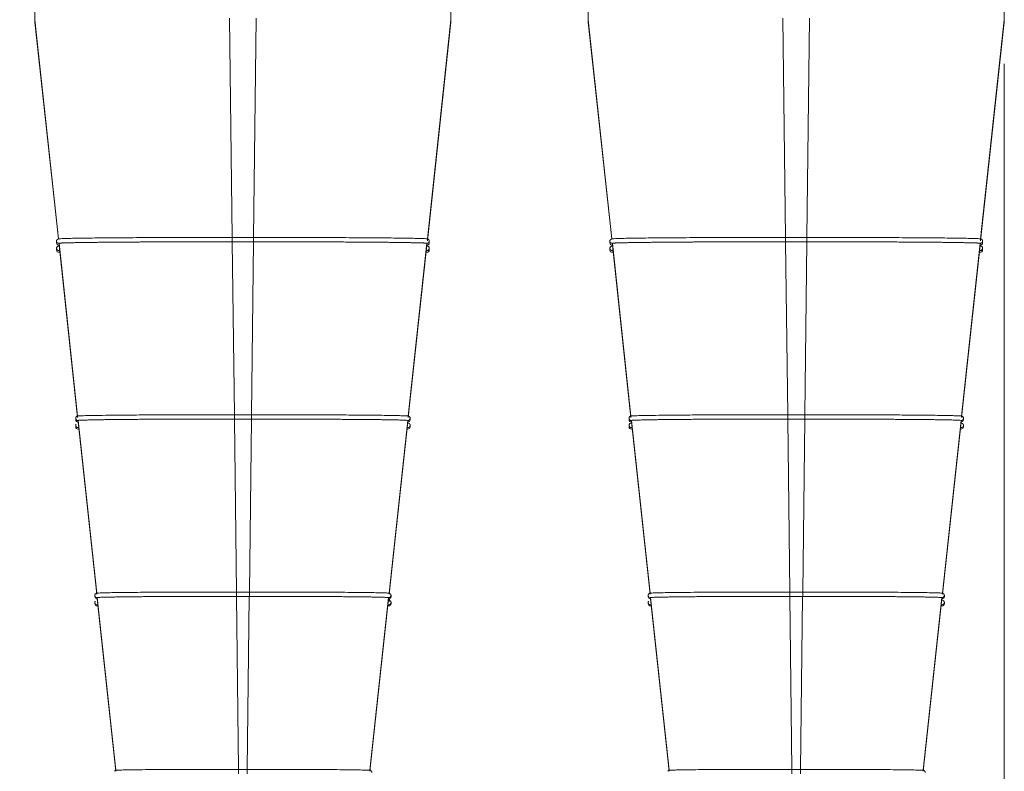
# Model space of a CAD drawing. Header units: millimetres. Extents: x 0 to 2100, y 0 to 1485.
# Tile 22 of 68: x 501 to 613, y 683 to 768. Entities that reach past the tile are written whole.
import ezdxf

# ---------------------------------------------------------------- set-up
doc = ezdxf.new("R2010")
doc.units = ezdxf.units.MM
doc.header["$LTSCALE"] = 5
doc.styles.add('SLDTEXTSTYLE1', font='TXT', dxfattribs={"width": 0.75})
doc.dimstyles.new('SLDDIMSTYLE0', dxfattribs={"dimtxt": 12.5, "dimasz": 15, "dimexe": 0, "dimexo": 0.0625, "dimgap": 3.125, "dimtad": 1, "dimdec": 0, "dimrnd": 1e-09, "dimzin": 12, "dimdsep": 46, "dimtxsty": 'SLDTEXTSTYLE1', "dimblk1": 'CLOSED', "dimblk2": 'CLOSED', "dimsah": 1, "dimcen": 0.09, "dimadec": 0, "dimazin": 3, "dimtfac": 1, "dimtofl": 0, "dimtmove": 0, "dimatfit": 3, "dimldrblk": 'CLOSED', "dimfxl": 1, "dimfrac": 2, "dimtolj": 1, "dimtzin": 12, "dimarcsym": 0})

# ---------------------------------------------------------------- blocks, each defined once
blk = doc.blocks.new('_CLOSED')
at = {"color": 0, "linetype": 'ByBlock', "lineweight": -2}
for p, q in [((-1, 0.166667), (0, 0)), ((-1, 0.166667), (-1, -0.166667)), ((0, 0), (-1, -0.166667)), ((0, 0), (-1, 0))]:
    blk.add_line(p, q, dxfattribs=at)
blk = doc.blocks.new('_D')
at = {"color": 7, "linetype": 'Continuous', "lineweight": 0}
for p, q in [((440.7, 763.04), (440.7, 595.02)), ((612.7, 763.04), (612.7, 595.02)), ((440.7, 600.02), (612.7, 600.02))]:
    blk.add_line(p, q, dxfattribs=at)
at = {"color": 7, "linetype": 'Continuous', "lineweight": 0, "xscale": 15, "yscale": 15, "rotation": 180}
blk.add_blockref('_CLOSED', (440.7, 600.02, -131.25), dxfattribs=at)
at = {"color": 7, "linetype": 'Continuous', "lineweight": 0, "xscale": 15, "yscale": 15}
blk.add_blockref('_CLOSED', (612.7, 600.02, -131.25), dxfattribs=at)
at = {"color": 7, "linetype": 'Continuous', "lineweight": 0, "insert": (512.85, 616.14), "char_height": 12.5, "attachment_point": 1, "style": 'SLDTEXTSTYLE1'}
blk.add_mtext('172', dxfattribs=at)

msp = doc.modelspace()

# ---------------------------------------------------------------- linework, layer by layer
at = {"color": 7, "linetype": 'Continuous', "lineweight": 15}
for p, q in [((503.2, 886.54), (503.2, 768.04)), ((550.2, 886.54), (550.2, 768.04)), ((565.7, 886.54), (565.7, 768.04)), ((612.7, 886.54), (612.7, 768.04)), ((503.2, 768.04), (505.87, 743.27)), ((503.2, 767.78), (503.2, 768.04)), ((503.2, 767.78), (505.85, 743.26)), ((525.2, 768.23), (525.5, 743.43)), ((528.2, 768.23), (527.91, 743.43)), ((550.2, 768.04), (547.53, 743.27)), ((550.2, 767.78), (547.53, 743.06)), ((550.2, 768.04), (550.2, 767.78)), ((565.7, 768.04), (568.37, 743.27)), ((565.7, 767.78), (565.7, 768.04)), ((565.7, 767.78), (568.35, 743.26)), ((587.7, 768.23), (588, 743.43)), ((590.7, 768.23), (590.41, 743.43)), ((612.7, 768.04), (610.03, 743.27)), ((612.7, 767.78), (610.03, 743.06)), ((612.7, 768.04), (612.7, 767.78)), ((505.65, 743.03), (505.65, 743.02)), ((505.65, 743.02), (505.65, 742.81)), ((505.87, 743.27), (505.87, 743.27)), ((525.5, 743.43), (527.9, 743.43)), ((525.5, 743.43), (525.5, 743.43)), ((527.9, 743.43), (527.91, 743.43)), ((547.53, 743.27), (547.53, 743.27)), ((547.75, 743.03), (547.75, 743.02)), ((547.75, 742.81), (547.75, 743.02)), ((568.15, 743.03), (568.15, 743.02)), ((568.15, 743.02), (568.15, 742.81)), ((568.37, 743.27), (568.37, 743.27)), ((588, 743.43), (590.4, 743.43)), ((588, 743.43), (588, 743.43)), ((590.4, 743.43), (590.41, 743.43)), ((610.03, 743.27), (610.03, 743.27)), ((610.25, 743.03), (610.25, 743.02)), ((610.25, 742.81), (610.25, 743.02)), ((505.65, 742.23), (505.65, 742.21)), ((505.65, 742.21), (505.65, 742.01)), ((505.93, 742.77), (508.03, 723.25)), ((505.93, 742.77), (505.93, 742.77)), ((505.93, 742.77), (505.93, 742.56)), ((505.93, 742.56), (508.03, 723.08)), ((505.93, 742.56), (505.93, 742.56)), ((525.5, 742.94), (527.9, 742.94)), ((525.5, 742.94), (525.74, 723.4)), ((527.9, 742.94), (527.67, 723.4)), ((547.47, 742.77), (545.37, 723.25)), ((547.47, 742.56), (545.37, 723.08)), ((547.47, 742.77), (547.47, 742.77)), ((547.47, 742.56), (547.47, 742.77)), ((547.47, 742.56), (547.47, 742.56)), ((547.75, 742.23), (547.75, 742.21)), ((547.75, 742.01), (547.75, 742.21)), ((568.15, 742.23), (568.15, 742.21)), ((568.15, 742.21), (568.15, 742.01)), ((568.43, 742.77), (570.53, 723.25)), ((568.43, 742.77), (568.43, 742.77)), ((568.43, 742.77), (568.43, 742.56)), ((568.43, 742.56), (570.53, 723.08)), ((568.43, 742.56), (568.43, 742.56)), ((588, 742.94), (590.4, 742.94)), ((588, 742.94), (588.24, 723.4)), ((590.4, 742.94), (590.17, 723.4)), ((609.97, 742.77), (607.87, 723.25)), ((609.97, 742.56), (607.87, 723.08)), ((609.97, 742.77), (609.97, 742.77)), ((609.97, 742.56), (609.97, 742.77)), ((609.97, 742.56), (609.97, 742.56)), ((610.25, 742.23), (610.25, 742.21)), ((610.25, 742.01), (610.25, 742.21)), ((507.81, 723.01), (507.81, 723)), ((507.81, 723), (507.81, 722.83)), ((508.03, 723.25), (508.03, 723.25)), ((525.74, 723.4), (527.67, 723.4)), ((525.74, 723.4), (525.74, 723.4)), ((527.67, 723.4), (527.67, 723.4)), ((545.59, 722.83), (545.59, 723)), ((570.31, 723.01), (570.31, 723)), ((570.31, 723), (570.31, 722.83)), ((570.53, 723.25), (570.53, 723.25)), ((588.24, 723.4), (590.17, 723.4)), ((588.24, 723.4), (588.24, 723.4)), ((590.17, 723.4), (590.17, 723.4)), ((608.09, 722.83), (608.09, 723)), ((507.81, 722.21), (507.81, 722.19)), ((507.81, 722.19), (507.81, 722.03)), ((508.09, 722.75), (510.19, 703.23)), ((508.09, 722.75), (508.09, 722.75)), ((508.09, 722.75), (508.09, 722.58)), ((508.09, 722.58), (510.19, 703.1)), ((508.09, 722.58), (508.09, 722.58)), ((525.74, 722.91), (525.97, 703.36)), ((525.74, 722.9), (527.67, 722.9)), ((527.66, 722.91), (527.43, 703.36)), ((545.31, 722.75), (543.21, 703.23)), ((545.31, 722.58), (543.21, 703.1)), ((545.31, 722.75), (545.31, 722.75)), ((545.31, 722.58), (545.31, 722.75)), ((545.31, 722.58), (545.31, 722.58)), ((545.59, 722.03), (545.59, 722.19)), ((570.31, 722.21), (570.31, 722.19)), ((570.31, 722.19), (570.31, 722.03)), ((570.53, 722.44), (570.53, 722.44)), ((570.59, 722.75), (572.69, 703.23)), ((570.59, 722.75), (570.59, 722.75)), ((570.59, 722.75), (570.59, 722.58)), ((570.59, 722.58), (572.69, 703.1)), ((570.59, 722.58), (570.59, 722.58)), ((588.24, 722.91), (588.47, 703.36)), ((588.24, 722.9), (590.17, 722.9)), ((590.16, 722.91), (589.93, 703.36)), ((607.81, 722.75), (605.71, 703.23)), ((607.81, 722.58), (605.71, 703.1)), ((607.81, 722.75), (607.81, 722.75)), ((607.81, 722.58), (607.81, 722.75)), ((607.81, 722.58), (607.81, 722.58)), ((608.09, 722.03), (608.09, 722.19)), ((509.97, 702.99), (509.97, 702.98)), ((509.97, 702.98), (509.97, 702.85)), ((510.19, 703.23), (510.19, 703.23)), ((525.97, 703.36), (525.98, 703.36)), ((525.98, 703.36), (527.43, 703.36)), ((527.43, 703.36), (527.43, 703.36)), ((543.43, 702.99), (543.43, 702.98)), ((543.43, 702.85), (543.43, 702.98)), ((572.47, 702.99), (572.47, 702.98)), ((572.47, 702.98), (572.47, 702.85)), ((572.69, 703.23), (572.69, 703.23)), ((588.47, 703.36), (588.48, 703.36)), ((588.48, 703.36), (589.93, 703.36)), ((589.93, 703.36), (589.93, 703.36)), ((605.93, 702.99), (605.93, 702.98)), ((605.93, 702.85), (605.93, 702.98)), ((509.97, 702.19), (509.97, 702.17)), ((509.97, 702.17), (509.97, 702.05)), ((510.25, 702.73), (512.35, 683.21)), ((510.25, 702.73), (510.25, 702.73)), ((510.25, 702.73), (510.25, 702.6)), ((510.25, 702.6), (512.35, 683.12)), ((510.25, 702.6), (510.25, 702.6)), ((525.98, 702.87), (526.21, 683.32)), ((525.98, 702.86), (527.43, 702.86)), ((527.42, 702.87), (527.19, 683.32)), ((543.15, 702.73), (541.05, 683.21)), ((543.15, 702.6), (541.05, 683.12)), ((543.15, 702.73), (543.15, 702.73)), ((543.15, 702.6), (543.15, 702.73)), ((543.15, 702.6), (543.15, 702.6)), ((543.24, 702.61), (543.21, 702.3)), ((543.43, 702.19), (543.43, 702.17)), ((543.43, 702.05), (543.43, 702.17)), ((572.47, 702.19), (572.47, 702.17)), ((572.47, 702.17), (572.47, 702.05)), ((572.75, 702.73), (574.85, 683.21)), ((572.75, 702.73), (572.75, 702.73)), ((572.75, 702.73), (572.75, 702.6)), ((572.75, 702.6), (574.85, 683.12)), ((572.75, 702.6), (572.75, 702.6)), ((588.48, 702.87), (588.71, 683.32)), ((588.48, 702.86), (589.93, 702.86)), ((589.92, 702.87), (589.69, 683.32)), ((605.65, 702.73), (603.55, 683.21)), ((605.65, 702.6), (603.55, 683.12)), ((605.65, 702.73), (605.65, 702.73)), ((605.65, 702.6), (605.65, 702.73)), ((605.65, 702.6), (605.65, 702.6)), ((605.93, 702.19), (605.93, 702.17)), ((605.93, 702.05), (605.93, 702.17)), ((512.35, 683.21), (512.35, 683.21)), ((526.21, 683.32), (527.19, 683.32)), ((526.21, 683.32), (526.21, 683.32)), ((527.19, 683.32), (527.19, 683.32)), ((541.05, 683.21), (541.05, 683.21)), ((574.85, 683.21), (574.85, 683.21)), ((588.71, 683.32), (589.69, 683.32)), ((588.71, 683.32), (588.71, 683.32)), ((589.69, 683.32), (589.69, 683.32)), ((603.55, 683.21), (603.55, 683.21))]:
    msp.add_line(p, q, dxfattribs=at)
at = {"color": 8, "linetype": 'Continuous', "lineweight": 15}
for p, q in [((505.66, 743.08), (505.65, 743.03)), ((525.5, 743.43), (525.5, 742.94)), ((527.9, 743.43), (527.9, 742.94)), ((568.16, 743.08), (568.15, 743.03)), ((588, 743.43), (588, 742.94)), ((590.4, 743.43), (590.4, 742.94)), ((505.66, 742.28), (505.65, 742.23)), ((568.16, 742.28), (568.15, 742.23)), ((507.82, 723.06), (507.81, 723.01)), ((525.74, 723.4), (525.74, 722.9)), ((527.67, 723.4), (527.67, 722.9)), ((570.32, 723.06), (570.31, 723.01)), ((588.24, 723.4), (588.24, 722.9)), ((590.17, 723.4), (590.17, 722.9)), ((507.82, 722.26), (507.81, 722.21)), ((570.32, 722.26), (570.31, 722.21)), ((509.98, 703.04), (509.97, 702.99)), ((525.98, 703.36), (525.98, 702.86)), ((527.43, 703.36), (527.43, 702.86)), ((572.48, 703.04), (572.47, 702.99)), ((588.48, 703.36), (588.48, 702.86)), ((589.93, 703.36), (589.93, 702.86)), ((509.98, 702.24), (509.97, 702.19)), ((543.23, 702.61), (543.21, 702.42)), ((572.48, 702.24), (572.47, 702.19)), ((526.21, 683.32), (526.21, 682.83)), ((527.19, 683.32), (527.19, 682.83)), ((588.71, 683.32), (588.71, 682.83)), ((589.69, 683.32), (589.69, 682.83))]:
    msp.add_line(p, q, dxfattribs=at)
for centre, start, end in [((505.9, 743.02), 180.0011, 276.1703), ((547.5, 743.02), 263.8297, 359.9989), ((568.4, 743.02), 180.0011, 276.1703), ((610, 743.02), 263.8297, 359.9989), ((505.9, 742.21), 180.0011, 276.1703), ((547.5, 742.21), 263.8297, 359.9989), ((568.4, 742.21), 180.0011, 276.1703), ((610, 742.21), 263.8297, 359.9989), ((508.06, 723), 180.0011, 276.1708), ((545.34, 723), 263.8292, 359.9989), ((570.56, 723), 180.0011, 276.1708), ((607.84, 723), 263.8292, 359.9989), ((508.06, 722.19), 180.0011, 276.1708), ((545.34, 722.19), 263.8292, 359.9989), ((570.56, 722.19), 180.0011, 276.1708), ((607.84, 722.19), 263.8292, 359.9989), ((510.22, 702.98), 180.0011, 276.1716), ((543.18, 702.98), 263.8284, 359.9989), ((572.72, 702.98), 180.0011, 276.1716), ((605.68, 702.98), 263.8284, 359.9989), ((510.22, 702.17), 180.0011, 276.1716), ((543.18, 702.17), 263.8284, 359.9989), ((572.72, 702.17), 180.0011, 276.1716), ((605.68, 702.17), 263.8284, 359.9989)]:
    msp.add_arc(centre, 0.25, start, end, dxfattribs=at)
at = {"color": 7, "linetype": 'Continuous', "lineweight": 15}
for centre, start, end in [((505.9, 742.81), 180.0011, 276.1703), ((505.9, 742.01), 180.0011, 276.1703), ((547.5, 742.81), 263.8297, 359.9989), ((547.5, 742.01), 263.8297, 359.9989), ((568.4, 742.81), 180.0011, 276.1703), ((568.4, 742.01), 180.0011, 276.1703), ((610, 742.81), 263.8297, 359.9989), ((610, 742.01), 263.8297, 359.9989), ((508.06, 722.83), 180.0011, 276.1708), ((508.06, 722.03), 180.0011, 276.1708), ((545.34, 722.83), 263.8292, 359.9989), ((545.34, 722.03), 263.8292, 359.9989), ((570.56, 722.83), 180.0011, 276.1708), ((570.56, 722.03), 180.0011, 276.1708), ((607.84, 722.83), 263.8292, 359.9989), ((607.84, 722.03), 263.8292, 359.9989), ((510.22, 702.85), 180.0011, 276.1716), ((510.22, 702.05), 180.0011, 276.1716), ((543.18, 702.85), 263.8284, 359.9989), ((543.18, 702.05), 263.8284, 359.9989), ((572.72, 702.85), 180.0011, 276.1716), ((572.72, 702.05), 180.0011, 276.1716), ((605.68, 702.85), 263.8284, 359.9989), ((605.68, 702.05), 263.8284, 359.9989)]:
    msp.add_arc(centre, 0.25, start, end, dxfattribs=at)
for points, knots in [([(505.96, 743.28), (505.89, 743.27), (505.8, 743.26), (505.7, 743.17), (505.66, 743.1), (505.65, 743.05), (505.65, 743.03), (505.65, 743.02)], [0, 0, 0, 0, 0.680259, 0.899312, 0.961935, 0.982355, 1, 1, 1, 1]), ([(525.5, 743.43), (525.33, 743.43), (524.5, 743.43), (523.01, 743.43), (521.05, 743.43), (519.61, 743.43), (518.2, 743.42), (516.83, 743.42), (515.09, 743.41), (513.45, 743.4), (511.94, 743.39), (510.57, 743.38), (509.35, 743.36), (508.3, 743.35), (507.42, 743.33), (506.74, 743.32), (506.14, 743.3), (506.05, 743.28), (505.99, 743.28)], [0, 0, 0, 0, 0.016759, 0.083875, 0.150992, 0.218109, 0.234868, 0.301985, 0.369101, 0.436219, 0.503335, 0.570452, 0.637568, 0.704686, 0.771802, 0.83892, 0.906036, 1, 1, 1, 1]), ([(547.53, 743.27), (547.53, 743.27), (547.52, 743.27), (547.41, 743.29), (547.06, 743.3), (546.51, 743.32), (545.77, 743.34), (544.85, 743.35), (543.76, 743.37), (542.5, 743.38), (541.09, 743.39), (539.54, 743.4), (537.88, 743.41), (536.4, 743.42), (534.88, 743.42), (533.62, 743.43), (532.5, 743.43), (531.36, 743.43), (529.89, 743.43), (528.57, 743.43), (527.91, 743.43), (527.91, 743.43)], [0, 0, 0, 0, 0.015167, 0.079782, 0.144397, 0.209012, 0.273627, 0.338242, 0.402857, 0.467472, 0.532088, 0.596702, 0.661318, 0.725932, 0.758209, 0.822824, 0.8551, 0.871235, 0.93585, 0.999748, 1, 1, 1, 1]), ([(547.75, 743.02), (547.75, 743.03), (547.75, 743.05), (547.74, 743.1), (547.71, 743.17), (547.61, 743.26), (547.51, 743.27), (547.44, 743.28)], [0, 0, 0, 0, 0.017653, 0.038093, 0.100772, 0.319951, 1, 1, 1, 1]), ([(568.46, 743.28), (568.39, 743.27), (568.3, 743.26), (568.2, 743.17), (568.16, 743.1), (568.15, 743.05), (568.15, 743.03), (568.15, 743.02)], [0, 0, 0, 0, 0.680259, 0.899312, 0.961935, 0.982355, 1, 1, 1, 1]), ([(588, 743.43), (587.83, 743.43), (587, 743.43), (585.51, 743.43), (583.55, 743.43), (582.11, 743.43), (580.7, 743.42), (579.33, 743.42), (577.59, 743.41), (575.95, 743.4), (574.44, 743.39), (573.07, 743.38), (571.85, 743.36), (570.8, 743.35), (569.92, 743.33), (569.24, 743.32), (568.64, 743.3), (568.55, 743.28), (568.49, 743.28)], [0, 0, 0, 0, 0.016759, 0.083875, 0.150992, 0.218109, 0.234868, 0.301985, 0.369101, 0.436219, 0.503335, 0.570452, 0.637568, 0.704686, 0.771802, 0.83892, 0.906036, 1, 1, 1, 1]), ([(610.03, 743.27), (610.03, 743.27), (610.02, 743.27), (609.91, 743.29), (609.56, 743.3), (609.01, 743.32), (608.27, 743.34), (607.35, 743.35), (606.26, 743.37), (605, 743.38), (603.59, 743.39), (602.04, 743.4), (600.38, 743.41), (598.9, 743.42), (597.38, 743.42), (596.12, 743.43), (595, 743.43), (593.86, 743.43), (592.39, 743.43), (591.07, 743.43), (590.41, 743.43), (590.41, 743.43)], [0, 0, 0, 0, 0.015167, 0.079782, 0.144397, 0.209012, 0.273627, 0.338242, 0.402857, 0.467472, 0.532088, 0.596702, 0.661318, 0.725932, 0.758209, 0.822824, 0.8551, 0.871235, 0.93585, 0.999748, 1, 1, 1, 1]), ([(610.25, 743.02), (610.25, 743.03), (610.25, 743.05), (610.24, 743.1), (610.21, 743.17), (610.11, 743.26), (610.01, 743.27), (609.94, 743.28)], [0, 0, 0, 0, 0.0176533, 0.0380928, 0.1007716, 0.3199513, 1, 1, 1, 1]), ([(505.96, 742.48), (505.89, 742.47), (505.8, 742.46), (505.7, 742.37), (505.66, 742.29), (505.65, 742.25), (505.65, 742.22), (505.65, 742.21)], [0, 0, 0, 0, 0.680259, 0.899312, 0.961935, 0.982355, 1, 1, 1, 1]), ([(505.93, 742.77), (505.93, 742.77), (505.93, 742.77), (505.98, 742.78), (506.08, 742.79), (506.21, 742.8), (506.37, 742.81), (506.63, 742.82), (506.98, 742.83), (507.34, 742.83), (507.6, 742.84), (508.09, 742.85), (508.73, 742.86), (509.38, 742.87), (509.86, 742.87), (510.37, 742.88), (511.02, 742.89), (511.71, 742.89), (512.43, 742.9), (513.19, 742.9), (513.98, 742.91), (514.66, 742.91), (515.22, 742.92), (515.79, 742.92), (516.52, 742.92), (517.41, 742.93), (518.17, 742.93), (518.95, 742.93), (520.05, 742.94), (521.18, 742.94), (522.32, 742.94), (523.59, 742.94), (524.71, 742.94), (525.5, 742.94)], [0, 0, 0, 0, 0.016187, 0.048568, 0.08095, 0.113331, 0.129518, 0.1619, 0.226725, 0.242912, 0.259099, 0.291481, 0.356306, 0.388688, 0.404875, 0.437256, 0.469638, 0.502019, 0.534401, 0.566782, 0.599164, 0.631545, 0.647732, 0.663919, 0.696301, 0.728682, 0.761064, 0.777251, 0.809632, 0.874458, 0.890645, 0.923026, 1, 1, 1, 1]), ([(527.9, 742.94), (528.07, 742.94), (528.57, 742.94), (529.39, 742.94), (530.38, 742.94), (531.2, 742.94), (532.02, 742.94), (533.15, 742.94), (534.26, 742.93), (535.19, 742.93), (535.8, 742.93), (536.85, 742.92), (538.01, 742.92), (538.98, 742.91), (539.65, 742.91), (540.31, 742.9), (541.06, 742.9), (541.78, 742.89), (542.47, 742.89), (543.11, 742.88), (543.72, 742.87), (544.28, 742.86), (544.81, 742.86), (545.29, 742.85), (545.72, 742.84), (546.05, 742.83), (546.34, 742.83), (546.71, 742.82), (547, 742.81), (547.21, 742.8), (547.41, 742.79), (547.45, 742.78), (547.47, 742.77)], [0, 0, 0, 0, 0.016187, 0.048569, 0.08095, 0.113332, 0.129519, 0.1619, 0.226726, 0.242913, 0.2591, 0.291482, 0.356307, 0.388689, 0.404876, 0.437257, 0.469639, 0.502021, 0.534402, 0.566784, 0.599165, 0.631547, 0.663929, 0.69631, 0.728692, 0.761074, 0.777261, 0.809642, 0.874468, 0.890655, 0.923037, 1, 1, 1, 1]), ([(547.75, 742.21), (547.75, 742.22), (547.75, 742.25), (547.74, 742.29), (547.71, 742.37), (547.61, 742.46), (547.51, 742.47), (547.44, 742.48)], [0, 0, 0, 0, 0.017653, 0.038093, 0.100772, 0.319951, 1, 1, 1, 1]), ([(568.46, 742.48), (568.39, 742.47), (568.3, 742.46), (568.2, 742.37), (568.16, 742.29), (568.15, 742.25), (568.15, 742.22), (568.15, 742.21)], [0, 0, 0, 0, 0.680259, 0.899312, 0.961935, 0.982355, 1, 1, 1, 1]), ([(568.43, 742.77), (568.43, 742.77), (568.43, 742.77), (568.48, 742.78), (568.58, 742.79), (568.71, 742.8), (568.87, 742.81), (569.13, 742.82), (569.48, 742.83), (569.84, 742.83), (570.1, 742.84), (570.59, 742.85), (571.23, 742.86), (571.88, 742.87), (572.36, 742.87), (572.87, 742.88), (573.52, 742.89), (574.21, 742.89), (574.93, 742.9), (575.69, 742.9), (576.48, 742.91), (577.16, 742.91), (577.72, 742.92), (578.29, 742.92), (579.02, 742.92), (579.91, 742.93), (580.67, 742.93), (581.45, 742.93), (582.55, 742.94), (583.68, 742.94), (584.82, 742.94), (586.09, 742.94), (587.21, 742.94), (588, 742.94)], [0, 0, 0, 0, 0.016187, 0.048568, 0.08095, 0.113331, 0.129518, 0.1619, 0.226725, 0.242912, 0.259099, 0.291481, 0.356306, 0.388688, 0.404875, 0.437256, 0.469638, 0.502019, 0.534401, 0.566782, 0.599164, 0.631545, 0.647732, 0.663919, 0.696301, 0.728682, 0.761064, 0.777251, 0.809632, 0.874458, 0.890645, 0.923026, 1, 1, 1, 1]), ([(590.4, 742.94), (590.57, 742.94), (591.07, 742.94), (591.89, 742.94), (592.88, 742.94), (593.7, 742.94), (594.52, 742.94), (595.65, 742.94), (596.76, 742.93), (597.69, 742.93), (598.3, 742.93), (599.35, 742.92), (600.51, 742.92), (601.48, 742.91), (602.15, 742.91), (602.81, 742.9), (603.56, 742.9), (604.28, 742.89), (604.97, 742.89), (605.61, 742.88), (606.22, 742.87), (606.78, 742.86), (607.31, 742.86), (607.79, 742.85), (608.22, 742.84), (608.55, 742.83), (608.84, 742.83), (609.21, 742.82), (609.5, 742.81), (609.71, 742.8), (609.91, 742.79), (609.95, 742.78), (609.97, 742.77)], [0, 0, 0, 0, 0.016187, 0.048569, 0.08095, 0.113332, 0.129519, 0.1619, 0.226726, 0.242913, 0.2591, 0.291482, 0.356307, 0.388689, 0.404876, 0.437257, 0.469639, 0.502021, 0.534402, 0.566784, 0.599165, 0.631547, 0.663929, 0.69631, 0.728692, 0.761074, 0.777261, 0.809642, 0.874468, 0.890655, 0.923037, 1, 1, 1, 1]), ([(610.25, 742.21), (610.25, 742.22), (610.25, 742.25), (610.24, 742.29), (610.21, 742.37), (610.11, 742.46), (610.01, 742.47), (609.94, 742.48)], [0, 0, 0, 0, 0.017653, 0.038093, 0.100772, 0.319951, 1, 1, 1, 1]), ([(507.85, 723.13), (507.85, 723.12), (507.84, 723.11), (507.82, 723.08), (507.81, 723.03), (507.81, 723.01), (507.81, 723)], [0, 0, 0, 0, 0.329438, 0.739146, 0.877712, 1, 1, 1, 1]), ([(508.11, 723.26), (508.05, 723.26), (507.96, 723.27), (507.87, 723.15), (507.85, 723.13)], [0, 0, 0, 0, 0.8013719, 1, 1, 1, 1]), ([(525.74, 723.4), (525.57, 723.4), (524.74, 723.4), (523.25, 723.4), (521.29, 723.39), (519.39, 723.39), (517.57, 723.38), (515.58, 723.37), (513.91, 723.36), (512.54, 723.35), (511.3, 723.33), (510.24, 723.32), (509.2, 723.3), (508.54, 723.28), (508.15, 723.27), (508.11, 723.26), (508.1, 723.25)], [0, 0, 0, 0, 0.018581, 0.093017, 0.167454, 0.24189, 0.316326, 0.390762, 0.500603, 0.555382, 0.61016, 0.719918, 0.774653, 0.884412, 0.961274, 1, 1, 1, 1]), ([(545.37, 723.25), (545.37, 723.25), (545.36, 723.25), (545.23, 723.27), (544.85, 723.28), (544.24, 723.3), (543.43, 723.32), (542.25, 723.33), (540.92, 723.35), (539.52, 723.36), (538.01, 723.37), (536.35, 723.38), (534.14, 723.39), (532.09, 723.39), (529.76, 723.4), (528.37, 723.4), (527.67, 723.4), (527.67, 723.4)], [0, 0, 0, 0, 0.016818, 0.08849, 0.160163, 0.231834, 0.303507, 0.375179, 0.480935, 0.533676, 0.586417, 0.692105, 0.744811, 0.850499, 0.92434, 0.999652, 1, 1, 1, 1]), ([(545.59, 723), (545.59, 723.01), (545.59, 723.03), (545.58, 723.08), (545.55, 723.15), (545.45, 723.24), (545.36, 723.25), (545.29, 723.26)], [0, 0, 0, 0, 0.019037, 0.040619, 0.104436, 0.323563, 1, 1, 1, 1]), ([(570.35, 723.13), (570.35, 723.12), (570.34, 723.11), (570.32, 723.08), (570.31, 723.03), (570.31, 723.01), (570.31, 723)], [0, 0, 0, 0, 0.329438, 0.739146, 0.877712, 1, 1, 1, 1]), ([(570.61, 723.26), (570.55, 723.26), (570.46, 723.27), (570.37, 723.15), (570.35, 723.13)], [0, 0, 0, 0, 0.801372, 1, 1, 1, 1]), ([(588.24, 723.4), (588.07, 723.4), (587.24, 723.4), (585.75, 723.4), (583.79, 723.39), (581.89, 723.39), (580.07, 723.38), (578.08, 723.37), (576.41, 723.36), (575.04, 723.35), (573.8, 723.33), (572.74, 723.32), (571.7, 723.3), (571.04, 723.28), (570.65, 723.27), (570.61, 723.26), (570.6, 723.25)], [0, 0, 0, 0, 0.018581, 0.093017, 0.167454, 0.24189, 0.316326, 0.390762, 0.500603, 0.555382, 0.61016, 0.719918, 0.774653, 0.884412, 0.961274, 1, 1, 1, 1]), ([(607.87, 723.25), (607.87, 723.25), (607.86, 723.25), (607.73, 723.27), (607.35, 723.28), (606.74, 723.3), (605.93, 723.32), (604.75, 723.33), (603.42, 723.35), (602.02, 723.36), (600.51, 723.37), (598.85, 723.38), (596.64, 723.39), (594.59, 723.39), (592.26, 723.4), (590.87, 723.4), (590.17, 723.4), (590.17, 723.4)], [0, 0, 0, 0, 0.0168183, 0.0884901, 0.1601627, 0.2318342, 0.303507, 0.3751787, 0.4809346, 0.5336761, 0.5864168, 0.6921046, 0.7448106, 0.8504986, 0.9243398, 0.9996516, 1, 1, 1, 1]), ([(608.09, 723), (608.09, 723.01), (608.09, 723.03), (608.08, 723.08), (608.05, 723.15), (607.95, 723.24), (607.86, 723.25), (607.79, 723.26)], [0, 0, 0, 0, 0.019037, 0.040619, 0.104436, 0.323563, 1, 1, 1, 1]), ([(507.85, 722.33), (507.85, 722.32), (507.84, 722.31), (507.82, 722.27), (507.81, 722.23), (507.81, 722.2), (507.81, 722.19)], [0, 0, 0, 0, 0.329438, 0.739146, 0.877712, 1, 1, 1, 1]), ([(508.09, 722.75), (508.09, 722.75), (508.1, 722.75), (508.14, 722.76), (508.22, 722.77), (508.31, 722.77), (508.46, 722.78), (508.73, 722.79), (509.08, 722.8), (509.45, 722.81), (509.72, 722.81), (510.08, 722.82), (510.57, 722.83), (511.1, 722.84), (511.68, 722.84), (512.3, 722.85), (512.97, 722.86), (513.68, 722.86), (514.42, 722.87), (515.2, 722.88), (515.88, 722.88), (516.44, 722.88), (517.01, 722.89), (517.74, 722.89), (518.64, 722.89), (519.4, 722.9), (520.18, 722.9), (520.98, 722.9), (521.94, 722.9), (522.92, 722.9), (524.18, 722.91), (525.13, 722.91), (525.74, 722.91)], [0, 0, 0, 0, 0.017951, 0.053863, 0.071814, 0.107726, 0.125677, 0.161589, 0.233499, 0.251449, 0.2694, 0.305312, 0.341224, 0.377137, 0.413049, 0.448961, 0.484873, 0.520785, 0.556697, 0.59261, 0.628522, 0.646473, 0.664423, 0.700335, 0.736247, 0.77216, 0.790111, 0.826023, 0.861935, 0.897847, 0.933759, 1, 1, 1, 1]), ([(527.67, 722.91), (527.83, 722.91), (528.33, 722.91), (528.99, 722.91), (529.82, 722.91), (530.47, 722.9), (531.29, 722.9), (532.42, 722.9), (533.53, 722.9), (534.45, 722.89), (535.06, 722.89), (535.81, 722.89), (536.68, 722.88), (537.52, 722.88), (538.33, 722.87), (539.1, 722.87), (539.84, 722.86), (540.54, 722.86), (541.2, 722.85), (541.82, 722.84), (542.3, 722.84), (542.65, 722.83), (543, 722.83), (543.39, 722.82), (543.82, 722.81), (544.1, 722.81), (544.36, 722.8), (544.59, 722.79), (544.85, 722.78), (545.05, 722.78), (545.26, 722.76), (545.29, 722.75), (545.31, 722.75)], [0, 0, 0, 0, 0.017951, 0.053864, 0.071815, 0.107727, 0.125678, 0.161591, 0.233502, 0.251453, 0.269404, 0.305316, 0.341229, 0.377142, 0.413054, 0.448967, 0.484879, 0.520792, 0.556705, 0.592617, 0.62853, 0.646481, 0.664432, 0.700345, 0.736257, 0.77217, 0.781145, 0.817057, 0.85297, 0.888883, 0.924795, 1, 1, 1, 1]), ([(545.59, 722.19), (545.59, 722.2), (545.59, 722.23), (545.58, 722.27), (545.55, 722.35), (545.45, 722.44), (545.36, 722.45), (545.29, 722.46)], [0, 0, 0, 0, 0.019037, 0.040619, 0.104436, 0.323563, 1, 1, 1, 1]), ([(570.35, 722.33), (570.35, 722.32), (570.34, 722.31), (570.32, 722.27), (570.31, 722.23), (570.31, 722.2), (570.31, 722.19)], [0, 0, 0, 0, 0.329438, 0.739146, 0.877712, 1, 1, 1, 1]), ([(570.61, 722.46), (570.55, 722.46), (570.46, 722.46), (570.37, 722.35), (570.35, 722.33)], [0, 0, 0, 0, 0.801372, 1, 1, 1, 1]), ([(570.59, 722.75), (570.59, 722.75), (570.6, 722.75), (570.64, 722.76), (570.72, 722.77), (570.81, 722.77), (570.96, 722.78), (571.23, 722.79), (571.58, 722.8), (571.95, 722.81), (572.22, 722.81), (572.58, 722.82), (573.07, 722.83), (573.6, 722.84), (574.18, 722.84), (574.8, 722.85), (575.47, 722.86), (576.18, 722.86), (576.92, 722.87), (577.7, 722.88), (578.38, 722.88), (578.94, 722.88), (579.51, 722.89), (580.24, 722.89), (581.14, 722.89), (581.9, 722.9), (582.68, 722.9), (583.48, 722.9), (584.44, 722.9), (585.42, 722.9), (586.68, 722.91), (587.63, 722.91), (588.24, 722.91)], [0, 0, 0, 0, 0.017951, 0.053863, 0.071814, 0.107726, 0.125677, 0.161589, 0.233499, 0.251449, 0.2694, 0.305312, 0.341224, 0.377137, 0.413049, 0.448961, 0.484873, 0.520785, 0.556697, 0.59261, 0.628522, 0.646473, 0.664423, 0.700335, 0.736247, 0.77216, 0.790111, 0.826023, 0.861935, 0.897847, 0.933759, 1, 1, 1, 1]), ([(590.17, 722.91), (590.33, 722.91), (590.83, 722.91), (591.49, 722.91), (592.32, 722.91), (592.97, 722.9), (593.79, 722.9), (594.92, 722.9), (596.03, 722.9), (596.95, 722.89), (597.56, 722.89), (598.31, 722.89), (599.18, 722.88), (600.02, 722.88), (600.83, 722.87), (601.6, 722.87), (602.34, 722.86), (603.04, 722.86), (603.7, 722.85), (604.32, 722.84), (604.8, 722.84), (605.15, 722.83), (605.5, 722.83), (605.89, 722.82), (606.32, 722.81), (606.6, 722.81), (606.86, 722.8), (607.09, 722.79), (607.35, 722.78), (607.55, 722.78), (607.76, 722.76), (607.79, 722.75), (607.81, 722.75)], [0, 0, 0, 0, 0.017951, 0.053864, 0.071815, 0.107727, 0.125678, 0.161591, 0.233502, 0.251453, 0.269404, 0.305316, 0.341229, 0.377142, 0.413054, 0.448967, 0.484879, 0.520792, 0.556705, 0.592617, 0.62853, 0.646481, 0.664432, 0.700345, 0.736257, 0.77217, 0.781145, 0.817057, 0.85297, 0.888883, 0.924795, 1, 1, 1, 1]), ([(608.09, 722.19), (608.09, 722.2), (608.09, 722.23), (608.08, 722.27), (608.05, 722.35), (607.95, 722.44), (607.86, 722.45), (607.79, 722.46)], [0, 0, 0, 0, 0.019037, 0.040619, 0.104436, 0.323563, 1, 1, 1, 1]), ([(510.02, 703.11), (510.01, 703.11), (510, 703.09), (509.98, 703.05), (509.97, 703.01), (509.97, 702.99), (509.97, 702.98)], [0, 0, 0, 0, 0.358411, 0.742495, 0.877915, 1, 1, 1, 1]), ([(510.27, 703.24), (510.2, 703.24), (510.12, 703.24), (510.03, 703.13), (510.02, 703.11)], [0, 0, 0, 0, 0.809582, 1, 1, 1, 1]), ([(525.97, 703.36), (525.81, 703.36), (524.98, 703.36), (523.49, 703.36), (521.86, 703.35), (520.28, 703.35), (518.76, 703.34), (517.04, 703.34), (515.47, 703.33), (514.06, 703.31), (512.84, 703.3), (511.84, 703.29), (511.05, 703.27), (510.55, 703.26), (510.29, 703.24), (510.25, 703.24), (510.24, 703.23)], [0, 0, 0, 0, 0.02084, 0.104358, 0.187877, 0.229573, 0.313092, 0.39661, 0.480127, 0.563646, 0.647163, 0.730682, 0.8142, 0.897718, 0.968043, 1, 1, 1, 1]), ([(543.21, 703.23), (543.21, 703.23), (543.2, 703.23), (543.06, 703.25), (542.7, 703.26), (542.18, 703.27), (541.52, 703.29), (540.5, 703.3), (539.28, 703.31), (537.86, 703.33), (536.28, 703.34), (534.56, 703.35), (532.72, 703.35), (530.9, 703.36), (529.13, 703.36), (528, 703.36), (527.43, 703.36), (527.43, 703.36)], [0, 0, 0, 0, 0.018866, 0.099293, 0.179721, 0.219875, 0.300304, 0.380731, 0.461159, 0.541587, 0.622014, 0.702443, 0.78287, 0.863298, 0.930856, 0.999653, 1, 1, 1, 1]), ([(543.43, 702.98), (543.43, 702.99), (543.43, 703.01), (543.42, 703.05), (543.39, 703.13), (543.29, 703.22), (543.2, 703.23), (543.14, 703.24)], [0, 0, 0, 0, 0.0207533, 0.0437854, 0.1091231, 0.3282495, 1, 1, 1, 1]), ([(572.52, 703.11), (572.51, 703.11), (572.5, 703.09), (572.48, 703.05), (572.47, 703.01), (572.47, 702.99), (572.47, 702.98)], [0, 0, 0, 0, 0.358411, 0.742495, 0.877915, 1, 1, 1, 1]), ([(572.77, 703.24), (572.7, 703.24), (572.62, 703.24), (572.53, 703.13), (572.52, 703.11)], [0, 0, 0, 0, 0.809582, 1, 1, 1, 1]), ([(588.47, 703.36), (588.31, 703.36), (587.48, 703.36), (585.99, 703.36), (584.36, 703.35), (582.78, 703.35), (581.26, 703.34), (579.54, 703.34), (577.97, 703.33), (576.56, 703.31), (575.34, 703.3), (574.34, 703.29), (573.55, 703.27), (573.05, 703.26), (572.79, 703.24), (572.75, 703.24), (572.74, 703.23)], [0, 0, 0, 0, 0.02084, 0.104358, 0.187877, 0.229573, 0.313092, 0.39661, 0.480127, 0.563646, 0.647163, 0.730682, 0.8142, 0.897718, 0.968043, 1, 1, 1, 1]), ([(605.71, 703.23), (605.71, 703.23), (605.7, 703.23), (605.56, 703.25), (605.2, 703.26), (604.68, 703.27), (604.02, 703.29), (603, 703.3), (601.78, 703.31), (600.36, 703.33), (598.78, 703.34), (597.06, 703.35), (595.22, 703.35), (593.4, 703.36), (591.63, 703.36), (590.5, 703.36), (589.93, 703.36), (589.93, 703.36)], [0, 0, 0, 0, 0.0188656, 0.0992929, 0.1797215, 0.219875, 0.3003039, 0.3807312, 0.4611586, 0.5415874, 0.6220139, 0.7024428, 0.7828705, 0.8632976, 0.9308561, 0.9996531, 1, 1, 1, 1]), ([(605.93, 702.98), (605.93, 702.99), (605.93, 703.01), (605.92, 703.05), (605.89, 703.13), (605.79, 703.22), (605.7, 703.23), (605.64, 703.24)], [0, 0, 0, 0, 0.020753, 0.043785, 0.109123, 0.32825, 1, 1, 1, 1]), ([(510.02, 702.31), (510.01, 702.3), (510, 702.29), (509.98, 702.25), (509.97, 702.2), (509.97, 702.18), (509.97, 702.17)], [0, 0, 0, 0, 0.358411, 0.742495, 0.877915, 1, 1, 1, 1]), ([(510.25, 702.73), (510.25, 702.73), (510.25, 702.73), (510.29, 702.74), (510.35, 702.74), (510.45, 702.75), (510.56, 702.76), (510.75, 702.76), (511.03, 702.77), (511.31, 702.78), (511.63, 702.79), (511.99, 702.79), (512.47, 702.8), (512.92, 702.81), (513.4, 702.81), (513.91, 702.82), (514.58, 702.83), (515.17, 702.83), (515.78, 702.84), (516.43, 702.84), (517.1, 702.85), (517.66, 702.85), (518.23, 702.85), (518.96, 702.86), (519.71, 702.86), (520.32, 702.86), (520.95, 702.86), (521.74, 702.86), (522.54, 702.87), (523.36, 702.87), (524.44, 702.87), (525.38, 702.87), (525.98, 702.87)], [0, 0, 0, 0, 0.020147, 0.040294, 0.080602, 0.100749, 0.120896, 0.161205, 0.201513, 0.241822, 0.261969, 0.302277, 0.342586, 0.382895, 0.403042, 0.44335, 0.483659, 0.523968, 0.544114, 0.584423, 0.624732, 0.644878, 0.665025, 0.705334, 0.745642, 0.765789, 0.785936, 0.826245, 0.866553, 0.8867, 0.927009, 1, 1, 1, 1]), ([(527.43, 702.87), (527.59, 702.87), (527.92, 702.87), (528.59, 702.87), (529.25, 702.87), (529.9, 702.87), (530.56, 702.87), (531.37, 702.87), (532.32, 702.86), (533.1, 702.86), (533.86, 702.86), (534.61, 702.85), (535.48, 702.85), (536.18, 702.85), (536.86, 702.84), (537.51, 702.84), (538.26, 702.83), (538.84, 702.83), (539.39, 702.82), (539.92, 702.81), (540.4, 702.81), (540.76, 702.8), (541.11, 702.8), (541.5, 702.79), (541.85, 702.78), (542.1, 702.78), (542.33, 702.77), (542.58, 702.77), (542.78, 702.76), (542.94, 702.75), (543.1, 702.74), (543.13, 702.73), (543.15, 702.73)], [0, 0, 0, 0, 0.020147, 0.040294, 0.080602, 0.100749, 0.120896, 0.161205, 0.201513, 0.241822, 0.261969, 0.302277, 0.342586, 0.382895, 0.403042, 0.44335, 0.483659, 0.523968, 0.544114, 0.584423, 0.624732, 0.644878, 0.665025, 0.705334, 0.745642, 0.765789, 0.785936, 0.826245, 0.866553, 0.8867, 0.927009, 1, 1, 1, 1]), ([(543.43, 702.17), (543.43, 702.18), (543.43, 702.2), (543.42, 702.25), (543.39, 702.33), (543.29, 702.42), (543.2, 702.43), (543.14, 702.44)], [0, 0, 0, 0, 0.020753, 0.043785, 0.109123, 0.32825, 1, 1, 1, 1]), ([(543.21, 702.42), (543.21, 702.42), (543.21, 702.43), (543.17, 702.43), (543.16, 702.43)], [0, 0, 0, 0, 0.4916803, 1, 1, 1, 1]), ([(572.52, 702.31), (572.51, 702.3), (572.5, 702.29), (572.48, 702.25), (572.47, 702.2), (572.47, 702.18), (572.47, 702.17)], [0, 0, 0, 0, 0.358411, 0.742495, 0.877915, 1, 1, 1, 1]), ([(572.75, 702.73), (572.75, 702.73), (572.75, 702.73), (572.79, 702.74), (572.85, 702.74), (572.95, 702.75), (573.06, 702.76), (573.25, 702.76), (573.53, 702.77), (573.81, 702.78), (574.13, 702.79), (574.49, 702.79), (574.97, 702.8), (575.42, 702.81), (575.9, 702.81), (576.41, 702.82), (577.08, 702.83), (577.67, 702.83), (578.28, 702.84), (578.93, 702.84), (579.6, 702.85), (580.16, 702.85), (580.73, 702.85), (581.46, 702.86), (582.21, 702.86), (582.82, 702.86), (583.45, 702.86), (584.24, 702.86), (585.04, 702.87), (585.86, 702.87), (586.94, 702.87), (587.88, 702.87), (588.48, 702.87)], [0, 0, 0, 0, 0.020147, 0.040294, 0.080602, 0.100749, 0.120896, 0.161205, 0.201513, 0.241822, 0.261969, 0.302277, 0.342586, 0.382895, 0.403042, 0.44335, 0.483659, 0.523968, 0.544114, 0.584423, 0.624732, 0.644878, 0.665025, 0.705334, 0.745642, 0.765789, 0.785936, 0.826245, 0.866553, 0.8867, 0.927009, 1, 1, 1, 1]), ([(589.93, 702.87), (590.09, 702.87), (590.42, 702.87), (591.09, 702.87), (591.75, 702.87), (592.4, 702.87), (593.06, 702.87), (593.87, 702.87), (594.82, 702.86), (595.6, 702.86), (596.36, 702.86), (597.11, 702.85), (597.98, 702.85), (598.68, 702.85), (599.36, 702.84), (600.01, 702.84), (600.76, 702.83), (601.34, 702.83), (601.89, 702.82), (602.42, 702.81), (602.9, 702.81), (603.26, 702.8), (603.61, 702.8), (604, 702.79), (604.35, 702.78), (604.6, 702.78), (604.83, 702.77), (605.08, 702.77), (605.28, 702.76), (605.44, 702.75), (605.6, 702.74), (605.63, 702.73), (605.65, 702.73)], [0, 0, 0, 0, 0.020147, 0.040294, 0.080602, 0.100749, 0.120896, 0.161205, 0.201513, 0.241822, 0.261969, 0.302277, 0.342586, 0.382895, 0.403042, 0.44335, 0.483659, 0.523968, 0.544114, 0.584423, 0.624732, 0.644878, 0.665025, 0.705334, 0.745642, 0.765789, 0.785936, 0.826245, 0.866553, 0.8867, 0.927009, 1, 1, 1, 1]), ([(605.93, 702.17), (605.93, 702.18), (605.93, 702.2), (605.92, 702.25), (605.89, 702.33), (605.79, 702.42), (605.7, 702.43), (605.64, 702.44)], [0, 0, 0, 0, 0.020753, 0.043785, 0.109123, 0.32825, 1, 1, 1, 1]), ([(512.42, 683.22), (512.36, 683.22), (512.28, 683.22), (512.2, 683.12), (512.18, 683.1)], [0, 0, 0, 0, 0.820364, 1, 1, 1, 1]), ([(526.21, 683.32), (526.05, 683.32), (525.22, 683.32), (523.72, 683.32), (522.11, 683.32), (520.56, 683.31), (519.07, 683.31), (517.43, 683.3), (515.97, 683.29), (514.73, 683.27), (513.72, 683.26), (512.97, 683.24), (512.5, 683.23), (512.44, 683.22), (512.42, 683.21)], [0, 0, 0, 0, 0.02373, 0.118881, 0.214034, 0.261517, 0.356668, 0.451822, 0.546974, 0.642124, 0.737278, 0.83243, 0.934311, 1, 1, 1, 1]), ([(541.05, 683.21), (541.05, 683.21), (541.04, 683.21), (540.88, 683.23), (540.47, 683.24), (539.88, 683.25), (539.14, 683.27), (537.99, 683.28), (536.62, 683.29), (535.06, 683.3), (533.33, 683.31), (531.44, 683.32), (529.38, 683.32), (527.93, 683.32), (527.2, 683.32), (527.19, 683.32)], [0, 0, 0, 0, 0.021488, 0.113145, 0.204803, 0.250543, 0.3422, 0.43386, 0.525517, 0.617174, 0.708833, 0.800491, 0.898326, 0.999354, 1, 1, 1, 1]), ([(541.22, 683.1), (541.2, 683.12), (541.12, 683.23), (541.05, 683.22), (540.99, 683.22)], [0, 0, 0, 0, 0.159317, 1, 1, 1, 1]), ([(541.27, 682.96), (541.27, 682.97), (541.27, 682.99), (541.26, 683.02), (541.26, 683.05), (541.24, 683.08), (541.23, 683.1), (541.22, 683.1)], [0, 0, 0, 0, 0.10985, 0.229208, 0.374588, 0.553821, 1, 1, 1, 1]), ([(574.92, 683.22), (574.86, 683.22), (574.78, 683.22), (574.7, 683.12), (574.68, 683.1)], [0, 0, 0, 0, 0.820364, 1, 1, 1, 1]), ([(588.71, 683.32), (588.55, 683.32), (587.72, 683.32), (586.22, 683.32), (584.61, 683.32), (583.06, 683.31), (581.57, 683.31), (579.93, 683.3), (578.47, 683.29), (577.23, 683.27), (576.22, 683.26), (575.47, 683.24), (575, 683.23), (574.94, 683.22), (574.92, 683.21)], [0, 0, 0, 0, 0.02373, 0.118881, 0.214034, 0.261517, 0.356668, 0.451822, 0.546974, 0.642124, 0.737278, 0.83243, 0.934311, 1, 1, 1, 1]), ([(603.55, 683.21), (603.55, 683.21), (603.54, 683.21), (603.38, 683.23), (602.97, 683.24), (602.38, 683.25), (601.64, 683.27), (600.49, 683.28), (599.12, 683.29), (597.56, 683.3), (595.83, 683.31), (593.94, 683.32), (591.88, 683.32), (590.43, 683.32), (589.7, 683.32), (589.69, 683.32)], [0, 0, 0, 0, 0.021488, 0.113145, 0.204803, 0.250543, 0.3422, 0.43386, 0.525517, 0.617174, 0.708833, 0.800491, 0.898326, 0.999354, 1, 1, 1, 1]), ([(603.72, 683.1), (603.7, 683.12), (603.62, 683.23), (603.55, 683.22), (603.49, 683.22)], [0, 0, 0, 0, 0.159317, 1, 1, 1, 1]), ([(603.77, 682.96), (603.77, 682.97), (603.77, 682.99), (603.76, 683.02), (603.76, 683.05), (603.74, 683.08), (603.73, 683.1), (603.72, 683.1)], [0, 0, 0, 0, 0.10985, 0.2292079, 0.3745875, 0.5538206, 1, 1, 1, 1])]:
    msp.add_open_spline(points, degree=3, knots=knots, dxfattribs=at)

# ---------------------------------------------------------------- dimensions: what is measured, and where the dimension line sits
at = {"color": 7, "linetype": 'Continuous', "lineweight": 0}
dim = msp.add_linear_dim(base=(612.7, 600.02), p1=(440.7, 768.04), p2=(612.7, 768.04), dimstyle='SLDDIMSTYLE0', dxfattribs=at)
dim.commit()
dim.dimension.update_dxf_attribs({"geometry": '_D', "text_midpoint": (526.7, 600.02), "dimtype": 160})

doc.saveas('drawing.dxf')
